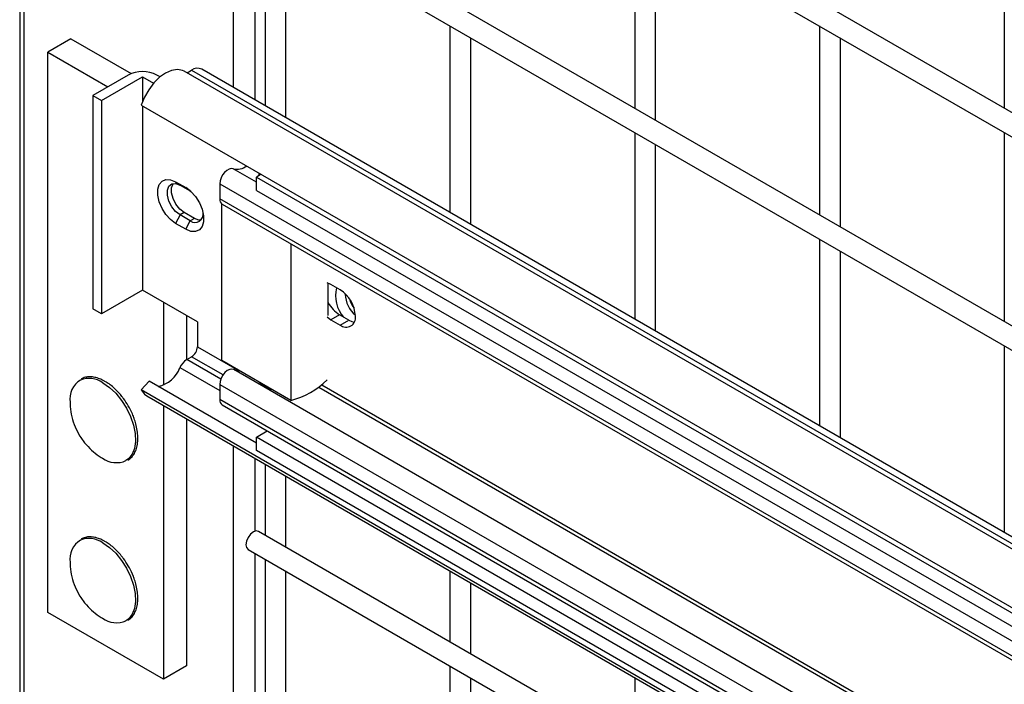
# Model space of a CAD drawing. Header units: inches. Extents: x 0.2 to 10.8, y 0.2 to 8.2.
# Tile 26 of 50: x 7.308 to 7.577, y 6.402 to 6.584. Entities that reach past the tile are written whole.
import ezdxf

# ---------------------------------------------------------------- set-up
doc = ezdxf.new("R2010")
doc.units = ezdxf.units.IN
doc.header["$MEASUREMENT"] = 0

msp = doc.modelspace()

# ---------------------------------------------------------------- linework, layer by layer
for p, q in [((7.307645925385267, 8.17347155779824), (7.307645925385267, 6.099312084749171)), ((7.308901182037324, 6.356376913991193), (7.308901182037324, 7.194789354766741)), ((7.365974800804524, 7.158461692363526), (7.365974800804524, 6.565430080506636)), ((8.066581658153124, 6.276911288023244), (7.372933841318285, 6.677345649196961)), ((7.370076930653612, 6.672396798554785), (8.066581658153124, 6.270313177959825)), ((8.066581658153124, 6.218586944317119), (7.372933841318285, 6.619021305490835)), ((7.370076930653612, 6.61407245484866), (8.066581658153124, 6.211988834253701)), ((7.372035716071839, 6.561931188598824), (7.372035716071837, 6.612941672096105)), ((7.374709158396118, 6.611398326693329), (7.374709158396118, 6.560387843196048)), ((7.475724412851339, 6.611407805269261), (7.475724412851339, 6.559681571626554)), ((7.57673966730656, 6.611417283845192), (7.57673966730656, 6.559691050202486)), ((7.380423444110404, 6.557089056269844), (7.380423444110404, 6.608099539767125)), ((7.481438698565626, 6.55638278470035), (7.481438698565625, 6.608109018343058)), ((7.425216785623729, 6.582240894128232), (7.425216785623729, 6.53123041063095)), ((7.526232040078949, 6.582250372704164), (7.526232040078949, 6.530524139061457)), ((7.321654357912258, 6.578666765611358), (7.315340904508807, 6.57502208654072)), ((7.321654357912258, 6.578666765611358), (7.338131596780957, 6.56915465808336)), ((7.430931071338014, 6.527931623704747), (7.430931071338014, 6.57894210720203)), ((7.531946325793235, 6.527225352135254), (7.531946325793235, 6.578951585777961)), ((7.315340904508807, 6.57502208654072), (7.331741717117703, 6.565554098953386)), ((7.315340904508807, 6.421920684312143), (7.315340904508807, 6.57502208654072)), ((7.337283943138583, 6.568753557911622), (7.327638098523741, 6.563185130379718)), ((7.345995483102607, 6.56826138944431), (7.345142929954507, 6.568753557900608)), ((8.066581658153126, 6.157665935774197), (7.352637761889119, 6.569816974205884)), ((7.353386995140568, 6.569384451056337), (7.354629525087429, 6.570101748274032)), ((7.354629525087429, 6.570101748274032), (8.066581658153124, 6.159100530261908)), ((8.066581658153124, 6.160978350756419), (7.35740608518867, 6.570376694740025)), ((7.329986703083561, 6.561829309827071), (7.341213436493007, 6.568310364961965)), ((7.341213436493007, 6.568310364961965), (7.341213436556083, 6.561515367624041)), ((7.341213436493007, 6.568310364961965), (7.344253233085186, 6.566555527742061)), ((7.327638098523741, 6.563185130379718), (7.329986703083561, 6.561829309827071)), ((7.327638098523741, 6.563185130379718), (7.327638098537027, 6.504860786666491)), ((7.329986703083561, 6.561829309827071), (7.329986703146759, 6.503504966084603)), ((7.340877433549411, 6.560572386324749), (8.066581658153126, 6.141632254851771)), ((7.341213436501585, 6.560378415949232), (7.341213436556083, 6.509986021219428)), ((7.475724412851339, 6.553083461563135), (7.475724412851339, 6.502072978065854)), ((7.57673966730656, 6.553092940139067), (7.57673966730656, 6.50136670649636)), ((7.481438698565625, 6.498774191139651), (7.481438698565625, 6.549784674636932)), ((7.372352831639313, 6.539476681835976), (7.365995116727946, 6.543146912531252)), ((7.372990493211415, 6.542033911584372), (7.372990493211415, 6.541270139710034)), ((7.350273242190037, 6.539604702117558), (7.353051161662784, 6.538001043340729)), ((7.350273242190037, 6.539604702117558), (7.35148064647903, 6.538697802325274)), ((7.37365201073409, 6.541652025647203), (7.372352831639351, 6.54090202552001)), ((7.372352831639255, 6.537256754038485), (7.372352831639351, 6.54090202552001)), ((7.372352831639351, 6.54090202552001), (8.066581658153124, 6.14013225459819)), ((7.35148064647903, 6.538697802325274), (7.354258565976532, 6.537094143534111)), ((7.354258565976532, 6.537094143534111), (7.353051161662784, 6.538001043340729)), ((7.354258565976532, 6.537094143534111), (7.354384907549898, 6.537018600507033)), ((7.362327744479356, 6.539081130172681), (7.362327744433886, 6.534940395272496)), ((7.362327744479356, 6.539081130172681), (8.066581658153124, 6.132523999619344)), ((7.372352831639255, 6.537256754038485), (8.066581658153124, 6.13648698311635)), ((8.066581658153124, 6.128383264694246), (7.362327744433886, 6.534940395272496)), ((7.352621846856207, 6.531191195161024), (7.351480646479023, 6.530532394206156)), ((7.355399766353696, 6.529587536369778), (7.352621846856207, 6.531191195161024)), ((7.362933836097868, 6.490712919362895), (7.362933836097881, 6.533522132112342)), ((7.362983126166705, 6.533491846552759), (8.066581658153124, 6.127313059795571)), ((7.351480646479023, 6.530532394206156), (7.350273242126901, 6.528231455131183)), ((7.354258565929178, 6.52892873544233), (7.351480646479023, 6.530532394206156)), ((7.353051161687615, 6.526627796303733), (7.354258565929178, 6.52892873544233)), ((7.355399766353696, 6.529587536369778), (7.354258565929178, 6.52892873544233)), ((7.353051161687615, 6.526627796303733), (7.350273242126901, 6.528231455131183)), ((7.526232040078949, 6.523926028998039), (7.526232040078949, 6.472915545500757)), ((7.381722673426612, 6.522673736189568), (7.381722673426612, 6.47986635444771)), ((7.531946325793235, 6.469616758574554), (7.531946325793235, 6.520627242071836)), ((7.341213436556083, 6.509986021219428), (7.329986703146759, 6.503504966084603)), ((7.356207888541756, 6.501329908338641), (7.341213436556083, 6.509986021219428)), ((7.392708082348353, 6.511521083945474), (7.39166960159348, 6.511968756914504)), ((7.391975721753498, 6.503044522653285), (7.391975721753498, 6.511868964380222)), ((7.395233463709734, 6.510063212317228), (7.392708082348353, 6.511521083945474)), ((7.396601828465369, 6.508850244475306), (7.396604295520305, 6.509004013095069)), ((7.329986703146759, 6.503504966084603), (7.327638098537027, 6.504860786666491)), ((7.346908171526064, 6.506698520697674), (7.346908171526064, 6.484030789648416)), ((7.353221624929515, 6.503053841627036), (7.353221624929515, 6.490958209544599)), ((7.39166960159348, 6.502648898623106), (7.392708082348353, 6.50189756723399)), ((7.395056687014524, 6.503253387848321), (7.392708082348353, 6.50189756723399)), ((7.392708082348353, 6.50189756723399), (7.395233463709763, 6.500439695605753)), ((7.397582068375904, 6.501795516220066), (7.395056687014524, 6.503253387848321)), ((7.395233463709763, 6.500439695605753), (7.397582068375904, 6.501795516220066)), ((7.356207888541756, 6.501329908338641), (7.3562078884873, 6.494505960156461)), ((7.3562078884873, 6.494505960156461), (7.367619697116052, 6.487918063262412)), ((7.57673966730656, 6.494768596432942), (7.57673966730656, 6.44375811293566)), ((7.353290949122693, 6.4909994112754), (7.354629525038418, 6.491772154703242)), ((7.362603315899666, 6.485623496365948), (7.353290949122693, 6.4909994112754)), ((7.36322552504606, 6.486809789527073), (7.354629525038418, 6.491772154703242)), ((7.381722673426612, 6.47986635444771), (7.362933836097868, 6.490712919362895)), ((7.351419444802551, 6.488845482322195), (7.362327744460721, 6.48254825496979)), ((8.066581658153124, 6.083901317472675), (7.366146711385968, 6.488253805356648)), ((7.343012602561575, 6.485073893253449), (7.340874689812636, 6.482716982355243)), ((8.066581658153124, 6.063775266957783), (7.340874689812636, 6.482716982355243)), ((7.372352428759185, 6.46813637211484), (7.343012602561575, 6.485073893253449)), ((7.36232774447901, 6.484222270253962), (7.362327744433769, 6.48008153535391)), ((7.36232774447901, 6.484222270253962), (8.066581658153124, 6.077665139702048)), ((7.374298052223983, 6.484152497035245), (7.374298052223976, 6.483811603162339)), ((7.375425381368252, 6.483501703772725), (7.37542538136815, 6.483245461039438)), ((7.38943575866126, 6.48345501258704), (8.066581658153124, 6.092547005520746)), ((7.390225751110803, 6.484068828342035), (8.066581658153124, 6.093616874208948)), ((7.342352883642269, 6.481107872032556), (8.066581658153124, 6.063019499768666)), ((8.066581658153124, 6.073524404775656), (7.362327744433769, 6.48008153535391)), ((7.346908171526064, 6.478478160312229), (7.346908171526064, 6.403697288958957)), ((7.362978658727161, 6.478642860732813), (8.066581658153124, 6.072461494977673)), ((7.353221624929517, 6.47483348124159), (7.353221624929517, 6.407341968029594)), ((7.372352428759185, 6.469804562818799), (7.37532056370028, 6.471518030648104)), ((7.372352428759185, 6.466159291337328), (7.372352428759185, 6.469804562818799)), ((8.066581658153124, 6.069034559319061), (7.372352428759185, 6.469804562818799)), ((7.365974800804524, 6.467471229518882), (7.365974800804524, 6.327074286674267)), ((7.372035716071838, 6.44413116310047), (7.372035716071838, 6.463972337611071)), ((8.066581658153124, 6.06538928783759), (7.372352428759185, 6.466159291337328)), ((7.374709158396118, 6.462428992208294), (7.374709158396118, 6.443023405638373)), ((7.380423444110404, 6.43972461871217), (7.380423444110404, 6.459130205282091)), ((8.066581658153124, 6.043613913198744), (7.372933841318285, 6.44404827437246)), ((7.370076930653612, 6.439099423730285), (8.066581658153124, 6.037015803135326)), ((7.372035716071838, 6.385806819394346), (7.372035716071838, 6.437968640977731)), ((7.374709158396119, 6.436425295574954), (7.374709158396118, 6.384699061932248)), ((7.380423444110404, 6.381400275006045), (7.380423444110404, 6.433126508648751)), ((7.425216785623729, 6.433271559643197), (7.425216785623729, 6.413865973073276)), ((7.430931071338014, 6.410567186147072), (7.430931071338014, 6.429972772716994)), ((7.346908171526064, 6.403697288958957), (7.315340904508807, 6.421920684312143)), ((7.353221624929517, 6.407341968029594), (7.346908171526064, 6.403697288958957)), ((7.425216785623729, 6.407267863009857), (7.425216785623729, 6.35554162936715)), ((7.430931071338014, 6.352242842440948), (7.430931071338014, 6.403969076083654)), ((7.475724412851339, 6.404114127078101), (7.475724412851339, 6.384708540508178))]:
    msp.add_line(p, q)
at = {"flags": 128}
for points in [[(7.352637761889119, 6.569816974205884), (7.352139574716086, 6.570053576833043), (7.350744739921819, 6.570298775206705), (7.349179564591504, 6.570051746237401), (7.347526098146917, 6.569325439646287), (7.345871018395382, 6.568157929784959), (7.344301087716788, 6.566610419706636), (7.342898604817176, 6.564764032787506), (7.341737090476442, 6.562715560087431), (7.340877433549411, 6.560572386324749)], [(7.365995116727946, 6.543146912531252), (7.365462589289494, 6.543230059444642), (7.364856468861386, 6.543082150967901), (7.364225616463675, 6.542715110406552), (7.363620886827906, 6.542158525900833), (7.36309102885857, 6.541457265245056), (7.362678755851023, 6.540667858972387), (7.362417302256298, 6.539853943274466), (7.362327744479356, 6.539081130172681)], [(7.350273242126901, 6.528231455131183), (7.34888585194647, 6.529262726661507), (7.347610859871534, 6.530671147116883), (7.346551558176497, 6.532342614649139), (7.345793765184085, 6.534141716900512), (7.345398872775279, 6.535922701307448), (7.345398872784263, 6.53754128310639), (7.345793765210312, 6.538866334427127), (7.346551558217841, 6.539790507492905), (7.347610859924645, 6.540238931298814), (7.348885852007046, 6.540175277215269), (7.350273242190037, 6.539604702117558)], [(7.351480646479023, 6.530532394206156), (7.350271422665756, 6.531476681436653), (7.349208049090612, 6.532799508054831), (7.348418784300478, 6.534341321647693), (7.347998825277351, 6.535916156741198), (7.347998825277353, 6.537334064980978), (7.348418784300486, 6.538424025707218), (7.349208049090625, 6.539054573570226), (7.35027142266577, 6.539149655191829), (7.35148064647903, 6.538697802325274)], [(7.352621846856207, 6.531191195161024), (7.351412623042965, 6.532135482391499), (7.35034924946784, 6.533458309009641), (7.349559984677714, 6.535000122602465), (7.349140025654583, 6.536574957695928), (7.349140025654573, 6.537992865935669), (7.349559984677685, 6.539082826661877), (7.349617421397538, 6.539160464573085)], [(7.353051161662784, 6.538001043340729), (7.35443855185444, 6.536969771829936), (7.355713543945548, 6.535561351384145), (7.356772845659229, 6.533889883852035), (7.357530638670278, 6.53209078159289), (7.35792553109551, 6.530309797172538), (7.357925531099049, 6.528691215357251), (7.357530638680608, 6.527366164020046), (7.356772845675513, 6.526441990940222), (7.355713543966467, 6.525993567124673), (7.354438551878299, 6.526057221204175), (7.353051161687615, 6.526627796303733)], [(7.357262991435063, 6.529124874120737), (7.356608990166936, 6.529135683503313), (7.355399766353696, 6.529587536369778)], [(7.397582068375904, 6.501795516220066), (7.398394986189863, 6.501418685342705), (7.399109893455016, 6.501248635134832)], [(7.366146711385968, 6.488253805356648), (7.365667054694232, 6.488398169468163), (7.365046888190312, 6.488314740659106), (7.364384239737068, 6.487984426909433), (7.363737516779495, 6.487436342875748), (7.363163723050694, 6.486718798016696), (7.362713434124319, 6.485895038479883), (7.362426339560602, 6.485037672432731), (7.36232774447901, 6.484222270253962)], [(7.367747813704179, 6.48793386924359), (7.366936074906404, 6.487938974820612), (7.366373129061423, 6.488123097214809)], [(7.330364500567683, 6.484671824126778), (7.332165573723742, 6.483420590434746), (7.333892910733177, 6.481797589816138), (7.335475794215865, 6.479869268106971), (7.336849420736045, 6.477714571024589), (7.337957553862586, 6.47542171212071), (7.338754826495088, 6.473084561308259), (7.339208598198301, 6.470798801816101), (7.339300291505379, 6.468658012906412), (7.339026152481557, 6.466749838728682), (7.33839740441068, 6.465152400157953), (7.337439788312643, 6.463931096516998), (7.336689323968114, 6.463380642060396)], [(7.340874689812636, 6.482716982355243), (7.341733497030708, 6.481564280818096), (7.342352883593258, 6.481107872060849)], [(7.372933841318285, 6.44404827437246), (7.372278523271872, 6.444175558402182), (7.371505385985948, 6.443906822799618), (7.370732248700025, 6.443282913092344), (7.370076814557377, 6.442398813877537), (7.369638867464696, 6.441389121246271), (7.369485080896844, 6.440407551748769), (7.369638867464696, 6.439603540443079), (7.370076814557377, 6.439099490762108), (7.370076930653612, 6.439099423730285)], [(7.330364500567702, 6.440928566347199), (7.332165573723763, 6.439677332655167), (7.333892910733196, 6.438054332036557), (7.335475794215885, 6.43612601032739), (7.336849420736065, 6.433971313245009), (7.337957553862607, 6.43167845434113), (7.338754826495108, 6.429341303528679), (7.33920859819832, 6.427055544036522), (7.339300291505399, 6.424914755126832), (7.339026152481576, 6.423006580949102), (7.338397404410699, 6.421409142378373), (7.337439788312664, 6.420187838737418), (7.336689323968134, 6.419637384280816)]]:
    msp.add_lwpolyline(points, dxfattribs=at)
for centre, radius, start, end in [((7.341213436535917, 6.561169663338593), 0.00854145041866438, 62.6096724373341, 117.3903274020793), ((7.356256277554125, 6.567830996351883), 0.002793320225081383, 65.69288230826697, 125.6175747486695), ((7.367064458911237, 6.547165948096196), 0.0041588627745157, 255.1005391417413, 309.1293243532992), ((7.363870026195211, 6.534765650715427), 0.00155214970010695, 173.5358056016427, 235.1520162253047), ((7.355601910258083, 6.530706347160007), 0.002228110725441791, 232.9215938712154, 10.61910143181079), ((7.402967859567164, 6.508503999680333), 0.008990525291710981, 166.2574643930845, 221.0387887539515), ((7.390353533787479, 6.502434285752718), 0.009056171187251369, 2.605478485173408, 57.39452166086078), ((7.40463863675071, 6.509232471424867), 0.008045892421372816, 182.7229094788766, 229.3121485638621), ((7.406156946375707, 6.510133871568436), 0.008758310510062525, 196.8164876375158, 215.5353540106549), ((7.399726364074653, 6.51063893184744), 0.008737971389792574, 207.500468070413, 237.695954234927), ((7.396860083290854, 6.502433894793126), 0.002573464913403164, 230.7967147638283, 9.214036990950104), ((7.352781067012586, 6.494661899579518), 0.003430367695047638, 302.6054747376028, 357.3945210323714), ((7.355952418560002, 6.486796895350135), 0.004974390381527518, 122.3462370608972, 155.6803605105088), ((7.343853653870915, 6.491527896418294), 0.008027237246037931, 281.5249992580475, 340.4782878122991), ((7.327485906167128, 6.480206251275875), 0.006129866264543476, 121.8514298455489, 188.182534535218), ((7.326628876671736, 6.479443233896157), 0.006425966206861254, 54.45567191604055, 111.7176002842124), ((7.376769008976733, 6.500376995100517), 0.02110035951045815, 283.5778784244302, 314.9247261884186), ((7.363872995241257, 6.479914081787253), 0.001554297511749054, 173.815186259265, 234.872635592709), ((7.334079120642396, 6.469354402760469), 0.006519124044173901, 234.3210906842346, 293.6026694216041), ((7.327485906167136, 6.4364629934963), 0.006129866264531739, 121.8514298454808, 188.1825345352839), ((7.326628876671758, 6.435699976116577), 0.006425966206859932, 54.45567191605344, 111.7176002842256), ((7.334079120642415, 6.425611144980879), 0.006519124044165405, 234.3210906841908, 293.6026694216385)]:
    msp.add_arc(centre, radius, start, end)
for points, knots in [([(7.331096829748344, 6.484958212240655), (7.330995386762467, 6.485023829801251), (7.330460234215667, 6.485369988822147), (7.329472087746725, 6.485795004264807), (7.328150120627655, 6.486203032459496), (7.326838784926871, 6.486339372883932), (7.325567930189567, 6.486226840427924), (7.324818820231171, 6.485895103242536), (7.324447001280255, 6.485730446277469)], [0, 0, 0, 0, 0.04318449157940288, 0.2278155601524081, 0.4155960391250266, 0.6072105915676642, 0.8050399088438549, 1, 1, 1, 1]), ([(7.337330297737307, 6.478361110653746), (7.33690310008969, 6.479051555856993), (7.336304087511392, 6.480019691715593), (7.335291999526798, 6.481316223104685), (7.334392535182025, 6.48234151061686), (7.333269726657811, 6.483415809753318), (7.332162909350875, 6.484315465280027), (7.331422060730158, 6.484762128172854), (7.331096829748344, 6.484958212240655)], [0, 0, 0, 0, 0.2493389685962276, 0.3496207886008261, 0.514487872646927, 0.6828561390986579, 0.860774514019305, 0.9999999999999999, 0.9999999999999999, 0.9999999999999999, 0.9999999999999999]), ([(7.373139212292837, 6.484821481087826), (7.373215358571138, 6.484684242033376), (7.373397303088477, 6.484356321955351), (7.373966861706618, 6.484011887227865), (7.374298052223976, 6.483811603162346)], [0, 0, 0, 0, 0.4185137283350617, 0.9999999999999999, 0.9999999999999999, 0.9999999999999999, 0.9999999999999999]), ([(7.374298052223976, 6.483811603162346), (7.374684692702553, 6.483597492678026), (7.375348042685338, 6.483230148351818), (7.376177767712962, 6.482974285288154), (7.376523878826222, 6.482867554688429)], [0, 0, 0, 0, 0.582860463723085, 1, 1, 1, 1]), ([(7.321471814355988, 6.479303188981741), (7.321463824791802, 6.478924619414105), (7.321435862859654, 6.477599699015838), (7.321856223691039, 6.475340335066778), (7.322724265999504, 6.472603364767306), (7.324064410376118, 6.47001362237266), (7.325754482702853, 6.467718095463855), (7.327737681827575, 6.465808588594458), (7.329248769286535, 6.464615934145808), (7.330156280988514, 6.46414985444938), (7.330279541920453, 6.464086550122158)], [0, 0, 0, 0, 0.06167594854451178, 0.2158539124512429, 0.371457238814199, 0.5288977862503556, 0.6890451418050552, 0.8337148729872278, 0.9774146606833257, 1, 1, 1, 1]), ([(7.337239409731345, 6.463529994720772), (7.337553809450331, 6.463742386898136), (7.338246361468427, 6.464210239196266), (7.339021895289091, 6.465317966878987), (7.339601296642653, 6.466685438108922), (7.339910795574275, 6.46823071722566), (7.339975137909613, 6.469877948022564), (7.339811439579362, 6.471633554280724), (7.339454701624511, 6.473315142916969), (7.338974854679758, 6.474837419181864), (7.33833382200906, 6.476486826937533), (7.337724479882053, 6.477624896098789), (7.337330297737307, 6.478361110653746)], [0, 0, 0, 0, 0.09138941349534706, 0.2013103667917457, 0.3098221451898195, 0.4158636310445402, 0.5190615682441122, 0.6183627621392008, 0.7244514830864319, 0.8030216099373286, 0.8725750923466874, 1, 1, 1, 1]), ([(7.331096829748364, 6.441214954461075), (7.330995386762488, 6.441280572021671), (7.330460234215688, 6.441626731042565), (7.329472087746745, 6.442051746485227), (7.328150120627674, 6.442459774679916), (7.32683878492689, 6.442596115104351), (7.325567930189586, 6.442483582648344), (7.324818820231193, 6.442151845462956), (7.324447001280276, 6.441987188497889)], [0, 0, 0, 0, 0.04318449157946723, 0.2278155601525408, 0.4155960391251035, 0.6072105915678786, 0.8050399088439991, 1, 1, 1, 1]), ([(7.337330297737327, 6.434617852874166), (7.336903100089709, 6.435308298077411), (7.336304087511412, 6.436276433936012), (7.335291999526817, 6.437572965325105), (7.334392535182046, 6.43859825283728), (7.333269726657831, 6.439672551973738), (7.332162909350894, 6.440572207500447), (7.331422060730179, 6.441018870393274), (7.331096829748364, 6.441214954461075)], [0, 0, 0, 0, 0.2493389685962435, 0.3496207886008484, 0.5144878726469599, 0.6828561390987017, 0.8607745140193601, 1, 1, 1, 1]), ([(7.321471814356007, 6.435559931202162), (7.321463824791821, 6.435181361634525), (7.321435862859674, 6.433856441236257), (7.321856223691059, 6.431597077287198), (7.322724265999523, 6.428860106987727), (7.324064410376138, 6.42627036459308), (7.325754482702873, 6.423974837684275), (7.327737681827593, 6.422065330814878), (7.329248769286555, 6.420872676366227), (7.330156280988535, 6.420406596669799), (7.330279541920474, 6.420343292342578)], [0, 0, 0, 0, 0.06167594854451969, 0.2158539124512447, 0.3714572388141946, 0.528897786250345, 0.6890451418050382, 0.8337148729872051, 0.9774146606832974, 1, 1, 1, 1]), ([(7.337239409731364, 6.419786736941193), (7.337553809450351, 6.419999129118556), (7.338246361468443, 6.420466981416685), (7.339021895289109, 6.421574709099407), (7.339601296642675, 6.42294218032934), (7.339910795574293, 6.424487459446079), (7.339975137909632, 6.426134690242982), (7.339811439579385, 6.427890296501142), (7.339454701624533, 6.429571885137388), (7.338974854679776, 6.431094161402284), (7.33833382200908, 6.432743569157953), (7.337724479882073, 6.433881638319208), (7.337330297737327, 6.434617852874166)], [0, 0, 0, 0, 0.09138941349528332, 0.2013103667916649, 0.3098221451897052, 0.4158636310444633, 0.5190615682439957, 0.6183627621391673, 0.7244514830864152, 0.8030216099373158, 0.872575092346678, 1, 1, 1, 1])]:
    msp.add_open_spline(points, degree=3, knots=knots)

doc.saveas('drawing.dxf')
